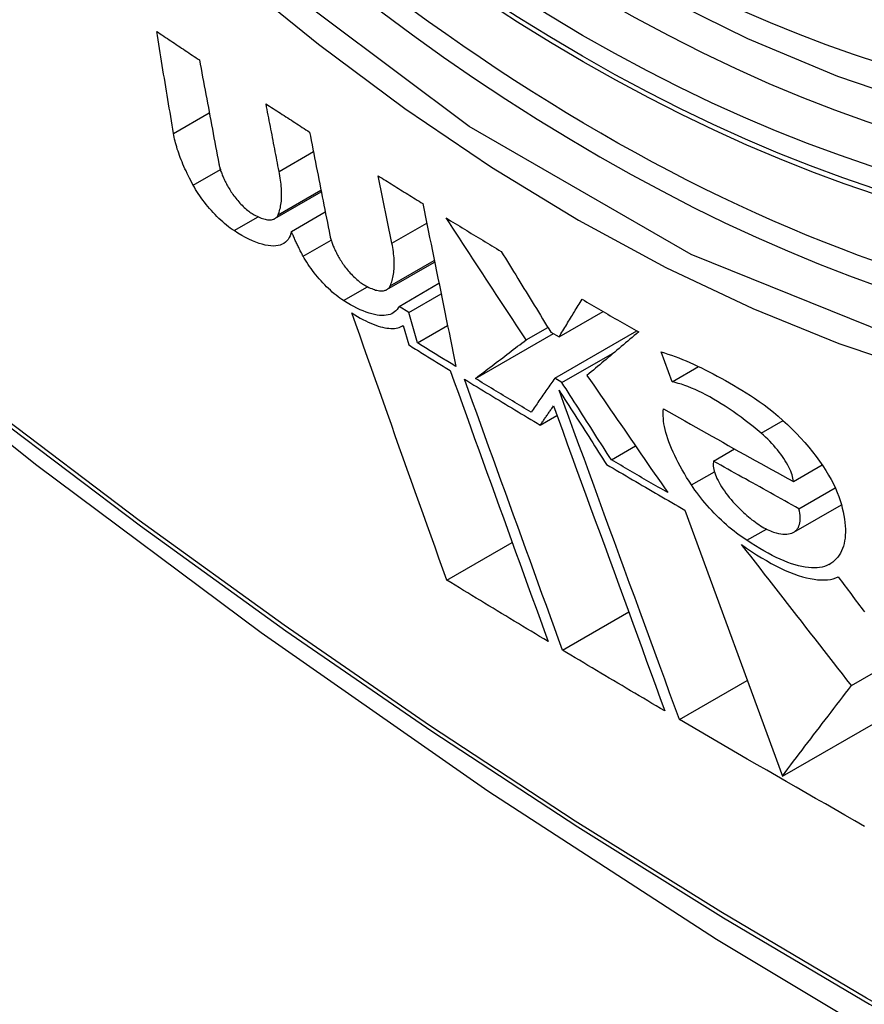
# Model space of a CAD drawing. Header units: inches. Extents: x 532.5 to 626.4, y 205.4 to 289.5.
# Tile 13 of 92: x 533.203 to 533.345, y 273.027 to 273.193. Entities that reach past the tile are written whole.
import ezdxf

# ---------------------------------------------------------------- set-up
doc = ezdxf.new("R2010")
doc.units = ezdxf.units.IN
doc.header["$MEASUREMENT"] = 0
doc.layers.add('Visible Edges(ANSI)', color=7, linetype='Continuous', lineweight=25)
doc.layers.add('Visible Tangent Edges(ANSI)', color=7, linetype='Continuous', lineweight=25)

msp = doc.modelspace()

# ---------------------------------------------------------------- linework, layer by layer
at = {"layer": 'Visible Edges(ANSI)'}
for p, q in [((533.24649, 273.16728), (533.25226, 273.1706)), ((533.26548, 273.15521), (533.26319, 273.16653)), ((533.24577, 273.15932), (533.25359, 273.16383)), ((533.24632, 273.15994), (533.25354, 273.16409)), ((533.24857, 273.15718), (533.25426, 273.16045)), ((533.26462, 273.14737), (533.27267, 273.15201)), ((533.26667, 273.14456), (533.2734, 273.14844)), ((533.26831, 273.14354), (533.27376, 273.14667)), ((533.26831, 273.14354), (533.26667, 273.14456)), ((533.26977, 273.13841), (533.26831, 273.14354)), ((533.29361, 273.1394), (533.30104, 273.14368)), ((533.26719, 273.14124), (533.26737, 273.14134)), ((533.26737, 273.14135), (533.2683, 273.13807)), ((533.26977, 273.13841), (533.27484, 273.14133)), ((533.28807, 273.13892), (533.29173, 273.14102)), ((533.27952, 273.13242), (533.29265, 273.13998)), ((533.29222, 273.14023), (533.29361, 273.1394)), ((533.29287, 273.13247), (533.30669, 273.14043)), ((533.29409, 273.13175), (533.30299, 273.13687)), ((533.31262, 273.13185), (533.31077, 273.13691)), ((533.31262, 273.13185), (533.3171, 273.13442)), ((533.29409, 273.13175), (533.29287, 273.13247)), ((533.29044, 273.12457), (533.29326, 273.12619)), ((533.30241, 273.11873), (533.30647, 273.12106)), ((533.31962, 273.11852), (533.32316, 273.12055)), ((533.33305, 273.11507), (533.33788, 273.11786)), ((533.33399, 273.1105), (533.34009, 273.11402)), ((533.33311, 273.10655), (533.34113, 273.11117)), ((533.31478, 273.11027), (533.3312, 273.06549)), ((533.32521, 273.10518), (533.32851, 273.10708)), ((533.27471, 273.09848), (533.28572, 273.10482)), ((533.34282, 273.08073), (533.37463, 273.09904)), ((533.29418, 273.08669), (533.30533, 273.09311)), ((533.31386, 273.07502), (533.32529, 273.0816)), ((533.3312, 273.06549), (533.35306, 273.07808))]:
    msp.add_line(p, q, dxfattribs=at)
at = {"layer": 'Visible Edges(ANSI)', "flags": 128}
for points in [[(533.46499, 273.18642), (533.45311, 273.18049), (533.44055, 273.17596), (533.42738, 273.17283), (533.41371, 273.17112), (533.39962, 273.17082), (533.38519, 273.17192), (533.37049, 273.17437), (533.35557, 273.17815), (533.34052, 273.18323), (533.32537, 273.18957), (533.31021, 273.19713), (533.29507, 273.20587), (533.28003, 273.21573), (533.26514, 273.22669), (533.25047, 273.23869), (533.23607, 273.25166), (533.22201, 273.26556), (533.20834, 273.28031)], [(533.05927, 273.24577), (533.09508, 273.21164), (533.13146, 273.17891), (533.16835, 273.14763), (533.2057, 273.11785), (533.24347, 273.08963), (533.28162, 273.06301), (533.32008, 273.03805), (533.35883, 273.0148), (533.39782, 272.9933), (533.43699, 272.9736), (533.47632, 272.95575), (533.51575, 272.9398), (533.55524, 272.9258), (533.59475, 272.9138), (533.63422, 272.90386), (533.67362, 272.89603)], [(533.22872, 273.17365), (533.2286, 273.17436), (533.22848, 273.17508), (533.22836, 273.17579), (533.22825, 273.17651), (533.22813, 273.17722), (533.22801, 273.17794), (533.22789, 273.17865), (533.22777, 273.17937), (533.22765, 273.18009), (533.22754, 273.1808), (533.22742, 273.18152), (533.2273, 273.18224), (533.22718, 273.18296), (533.22706, 273.18367), (533.22694, 273.18439), (533.22683, 273.18511), (533.22671, 273.18583), (533.22659, 273.18654), (533.22647, 273.18726), (533.22636, 273.18798), (533.22624, 273.1887), (533.22612, 273.18941), (533.226, 273.19013), (533.22589, 273.19085)], [(533.22589, 273.19085), (533.22619, 273.19065), (533.22649, 273.19045), (533.22678, 273.19025), (533.22708, 273.19004), (533.22738, 273.18984), (533.22768, 273.18964), (533.22798, 273.18944), (533.22828, 273.18924), (533.22858, 273.18904), (533.22888, 273.18884), (533.22918, 273.18864), (533.22948, 273.18844), (533.22978, 273.18824), (533.23008, 273.18804), (533.23038, 273.18784), (533.23068, 273.18764), (533.23098, 273.18744), (533.23128, 273.18724), (533.23158, 273.18703), (533.23188, 273.18683), (533.23218, 273.18663), (533.23248, 273.18643), (533.23278, 273.18623), (533.23308, 273.18603)], [(533.23308, 273.18603), (533.23322, 273.1853), (533.23335, 273.18458), (533.23349, 273.18385), (533.23362, 273.18312), (533.23376, 273.18239), (533.2339, 273.18166), (533.23403, 273.18093), (533.23417, 273.1802), (533.2343, 273.17947), (533.23444, 273.17874), (533.23458, 273.17801), (533.23471, 273.17728), (533.23485, 273.17655), (533.23499, 273.17582), (533.23512, 273.17509), (533.23526, 273.17436), (533.2354, 273.17363), (533.23553, 273.1729), (533.23567, 273.17218), (533.23581, 273.17145), (533.23594, 273.17072), (533.23608, 273.16999), (533.23622, 273.16927), (533.23635, 273.16854)], [(533.24649, 273.16728), (533.24639, 273.16775), (533.2463, 273.16822), (533.24621, 273.1687), (533.24612, 273.16917), (533.24603, 273.16964), (533.24594, 273.17012), (533.24584, 273.17059), (533.24575, 273.17106), (533.24566, 273.17154), (533.24557, 273.17201), (533.24548, 273.17249), (533.24539, 273.17296), (533.2453, 273.17343), (533.2452, 273.17391), (533.24511, 273.17438), (533.24502, 273.17486), (533.24493, 273.17533), (533.24484, 273.1758), (533.24475, 273.17628), (533.24465, 273.17675), (533.24456, 273.17723), (533.24447, 273.1777), (533.24438, 273.17817), (533.24429, 273.17865)], [(533.24429, 273.17865), (533.24459, 273.17845), (533.2449, 273.17825), (533.2452, 273.17805), (533.24551, 273.17785), (533.24581, 273.17766), (533.24611, 273.17746), (533.24642, 273.17726), (533.24672, 273.17706), (533.24703, 273.17687), (533.24733, 273.17667), (533.24764, 273.17647), (533.24794, 273.17627), (533.24825, 273.17607), (533.24855, 273.17588), (533.24886, 273.17568), (533.24916, 273.17548), (533.24947, 273.17528), (533.24977, 273.17509), (533.25008, 273.17489), (533.25038, 273.17469), (533.25069, 273.17449), (533.251, 273.1743), (533.2513, 273.1741), (533.25161, 273.1739)], [(533.23204, 273.16495), (533.23182, 273.16536), (533.23161, 273.16576), (533.2314, 273.16616), (533.2312, 273.16656), (533.23101, 273.16695), (533.23083, 273.16735), (533.23065, 273.16773), (533.23048, 273.16812), (533.23031, 273.1685), (533.23016, 273.16887), (533.23001, 273.16925), (533.22986, 273.16962), (533.22973, 273.16998), (533.2296, 273.17034), (533.22948, 273.17069), (533.22936, 273.17104), (533.22926, 273.17139), (533.22916, 273.17173), (533.22907, 273.17206), (533.22898, 273.17239), (533.22891, 273.17271), (533.22884, 273.17303), (533.22878, 273.17334), (533.22872, 273.17365)], [(533.25161, 273.1739), (533.25175, 273.17318), (533.25189, 273.17245), (533.25204, 273.17173), (533.25218, 273.171), (533.25232, 273.17028), (533.25246, 273.16955), (533.25261, 273.16883), (533.25275, 273.1681), (533.25289, 273.16738), (533.25304, 273.16665), (533.25318, 273.16592), (533.25332, 273.1652), (533.25346, 273.16447), (533.25361, 273.16375), (533.25375, 273.16302), (533.25389, 273.1623), (533.25404, 273.16157), (533.25418, 273.16085), (533.25432, 273.16012), (533.25447, 273.1594), (533.25461, 273.15867), (533.25475, 273.15795), (533.25489, 273.15722), (533.25504, 273.1565)], [(533.23635, 273.16854), (533.23638, 273.16839), (533.23642, 273.16824), (533.23646, 273.16808), (533.2365, 273.16792), (533.23654, 273.16776), (533.2366, 273.16759), (533.23665, 273.16742), (533.23671, 273.16725), (533.23677, 273.16708), (533.23684, 273.1669), (533.23691, 273.16672), (533.23699, 273.16654), (533.23706, 273.16636), (533.23715, 273.16617), (533.23723, 273.16598), (533.23732, 273.16579), (533.23742, 273.1656), (533.23752, 273.16541), (533.23762, 273.16521), (533.23772, 273.16502), (533.23783, 273.16482), (533.23794, 273.16462), (533.23806, 273.16442), (533.23818, 273.16422)], [(533.24632, 273.15994), (533.24641, 273.16016), (533.24649, 273.1604), (533.24657, 273.16065), (533.24663, 273.1609), (533.2467, 273.16115), (533.24675, 273.16142), (533.2468, 273.16169), (533.24683, 273.16197), (533.24687, 273.16225), (533.24689, 273.16254), (533.24691, 273.16284), (533.24692, 273.16315), (533.24692, 273.16346), (533.24692, 273.16377), (533.24691, 273.1641), (533.24689, 273.16443), (533.24686, 273.16476), (533.24683, 273.1651), (533.24679, 273.16545), (533.24674, 273.1658), (533.24669, 273.16616), (533.24663, 273.16653), (533.24656, 273.1669), (533.24649, 273.16728)], [(533.26319, 273.16653), (533.2635, 273.16633), (533.26381, 273.16614), (533.26412, 273.16594), (533.26444, 273.16575), (533.26475, 273.16555), (533.26506, 273.16536), (533.26537, 273.16516), (533.26568, 273.16497), (533.26599, 273.16478), (533.2663, 273.16458), (533.26661, 273.16439), (533.26692, 273.16419), (533.26723, 273.164), (533.26754, 273.1638), (533.26785, 273.16361), (533.26817, 273.16342), (533.26848, 273.16322), (533.26879, 273.16303), (533.2691, 273.16284), (533.26941, 273.16264), (533.26972, 273.16245), (533.27004, 273.16226), (533.27035, 273.16206), (533.27066, 273.16187)], [(533.23891, 273.1573), (533.2386, 273.15751), (533.23828, 273.15773), (533.23796, 273.15797), (533.23764, 273.15822), (533.23732, 273.15849), (533.237, 273.15877), (533.23667, 273.15906), (533.23635, 273.15937), (533.23603, 273.15968), (533.23571, 273.16001), (533.2354, 273.16034), (533.23509, 273.16068), (533.23479, 273.16102), (533.23449, 273.16137), (533.23421, 273.16173), (533.23393, 273.16208), (533.23365, 273.16244), (533.23339, 273.16281), (533.23314, 273.16317), (533.23289, 273.16353), (533.23266, 273.16389), (533.23244, 273.16425), (533.23224, 273.1646), (533.23204, 273.16495)], [(533.23818, 273.16422), (533.2383, 273.16401), (533.23844, 273.1638), (533.23858, 273.16359), (533.23872, 273.16338), (533.23888, 273.16317), (533.23903, 273.16297), (533.2392, 273.16276), (533.23936, 273.16255), (533.23954, 273.16235), (533.23971, 273.16215), (533.23989, 273.16195), (533.24007, 273.16176), (533.24026, 273.16157), (533.24044, 273.16139), (533.24063, 273.16121), (533.24082, 273.16104), (533.24101, 273.16088), (533.2412, 273.16072), (533.24138, 273.16058), (533.24157, 273.16044), (533.24175, 273.16031), (533.24193, 273.16019), (533.2421, 273.16008), (533.24228, 273.15998)], [(533.27066, 273.16187), (533.27089, 273.16073), (533.27112, 273.15959), (533.27136, 273.15844), (533.27159, 273.1573), (533.27182, 273.15616), (533.27206, 273.15501), (533.27229, 273.15387), (533.27252, 273.15272), (533.27276, 273.15158), (533.27299, 273.15043), (533.27322, 273.14928), (533.27346, 273.14814), (533.27369, 273.14699), (533.27392, 273.14585), (533.27416, 273.1447), (533.27439, 273.14356), (533.27462, 273.14241), (533.27486, 273.14127), (533.27509, 273.14013), (533.27532, 273.13898), (533.27555, 273.13784), (533.27579, 273.1367), (533.27602, 273.13556), (533.27625, 273.13442)], [(533.24228, 273.15998), (533.24253, 273.15984), (533.24278, 273.15972), (533.24302, 273.15961), (533.24326, 273.1595), (533.24349, 273.15941), (533.24371, 273.15933), (533.24392, 273.15927), (533.24413, 273.15921), (533.24434, 273.15917), (533.24453, 273.15914), (533.24472, 273.15912), (533.24489, 273.15912), (533.24506, 273.15912), (533.24522, 273.15914), (533.24538, 273.15917), (533.24552, 273.15921), (533.24565, 273.15926), (533.24578, 273.15932), (533.24589, 273.1594), (533.24599, 273.15949), (533.24609, 273.15958), (533.24618, 273.15969), (533.24625, 273.15981), (533.24632, 273.15994)], [(533.28807, 273.13892), (533.28751, 273.13977), (533.28695, 273.14062), (533.28639, 273.14147), (533.28583, 273.14232), (533.28527, 273.14317), (533.2847, 273.14402), (533.28414, 273.14488), (533.28358, 273.14573), (533.28302, 273.14658), (533.28245, 273.14744), (533.28189, 273.1483), (533.28133, 273.14915), (533.28076, 273.15001), (533.2802, 273.15087), (533.27964, 273.15172), (533.27908, 273.15258), (533.27851, 273.15344), (533.27795, 273.1543), (533.27739, 273.15516), (533.27683, 273.15601), (533.27627, 273.15687), (533.27571, 273.15773), (533.27515, 273.15859), (533.27459, 273.15945)], [(533.27459, 273.15945), (533.27497, 273.15921), (533.27536, 273.15897), (533.27574, 273.15874), (533.27613, 273.1585), (533.27651, 273.15827), (533.2769, 273.15803), (533.27729, 273.15779), (533.27767, 273.15756), (533.27806, 273.15732), (533.27845, 273.15709), (533.27883, 273.15685), (533.27922, 273.15662), (533.27961, 273.15638), (533.27999, 273.15615), (533.28038, 273.15591), (533.28077, 273.15568), (533.28116, 273.15544), (533.28154, 273.15521), (533.28193, 273.15497), (533.28232, 273.15474), (533.28271, 273.1545), (533.2831, 273.15427), (533.28349, 273.15404), (533.28388, 273.1538)], [(533.24857, 273.15718), (533.24848, 273.1568), (533.24836, 273.15645), (533.24821, 273.15613), (533.24802, 273.15583), (533.24781, 273.15558), (533.24757, 273.15535), (533.2473, 273.15516), (533.247, 273.155), (533.24668, 273.15487), (533.24632, 273.15478), (533.24594, 273.15473), (533.24553, 273.15471), (533.24509, 273.15473), (533.24464, 273.15478), (533.24415, 273.15487), (533.24365, 273.155), (533.24312, 273.15516), (533.24257, 273.15536), (533.242, 273.1556), (533.24141, 273.15587), (533.24081, 273.15617), (533.24019, 273.15651), (533.23955, 273.15689), (533.23891, 273.1573)], [(533.25054, 273.15301), (533.25044, 273.15319), (533.25035, 273.15337), (533.25025, 273.15355), (533.25016, 273.15373), (533.25006, 273.15391), (533.24997, 273.15409), (533.24988, 273.15427), (533.24979, 273.15444), (533.24971, 273.15462), (533.24962, 273.1548), (533.24954, 273.15497), (533.24945, 273.15515), (533.24937, 273.15532), (533.24929, 273.15549), (533.24921, 273.15566), (533.24914, 273.15584), (533.24906, 273.15601), (533.24899, 273.15618), (533.24891, 273.15635), (533.24884, 273.15652), (533.24877, 273.15668), (533.2487, 273.15685), (533.24864, 273.15702), (533.24857, 273.15718)], [(533.25504, 273.1565), (533.25507, 273.15635), (533.2551, 273.1562), (533.25514, 273.15604), (533.25519, 273.15588), (533.25524, 273.15572), (533.25529, 273.15556), (533.25535, 273.15539), (533.25541, 273.15522), (533.25547, 273.15505), (533.25554, 273.15487), (533.25561, 273.15469), (533.25569, 273.15451), (533.25577, 273.15433), (533.25585, 273.15414), (533.25594, 273.15396), (533.25604, 273.15377), (533.25613, 273.15358), (533.25623, 273.15339), (533.25634, 273.15319), (533.25644, 273.153), (533.25655, 273.1528), (533.25667, 273.15261), (533.25679, 273.15241), (533.25691, 273.15221)], [(533.26517, 273.14799), (533.26527, 273.14821), (533.26536, 273.14844), (533.26544, 273.14868), (533.26552, 273.14893), (533.26559, 273.14918), (533.26565, 273.14944), (533.2657, 273.1497), (533.26575, 273.14998), (533.26578, 273.15026), (533.26582, 273.15054), (533.26584, 273.15083), (533.26586, 273.15113), (533.26587, 273.15144), (533.26587, 273.15175), (533.26586, 273.15207), (533.26585, 273.15239), (533.26583, 273.15272), (533.2658, 273.15306), (533.26576, 273.1534), (533.26572, 273.15375), (533.26567, 273.15411), (533.26561, 273.15447), (533.26555, 273.15483), (533.26548, 273.15521)], [(533.25735, 273.14552), (533.25704, 273.14573), (533.25673, 273.14595), (533.25641, 273.14618), (533.25609, 273.14643), (533.25576, 273.14669), (533.25544, 273.14697), (533.25512, 273.14726), (533.2548, 273.14756), (533.25448, 273.14786), (533.25416, 273.14818), (533.25385, 273.14851), (533.25355, 273.14884), (533.25325, 273.14918), (533.25295, 273.14952), (533.25267, 273.14987), (533.25239, 273.15022), (533.25212, 273.15057), (533.25186, 273.15092), (533.25161, 273.15128), (533.25137, 273.15163), (533.25115, 273.15198), (533.25093, 273.15232), (533.25073, 273.15267), (533.25054, 273.15301)], [(533.28388, 273.1538), (533.28422, 273.15324), (533.28457, 273.15267), (533.28492, 273.1521), (533.28526, 273.15154), (533.28561, 273.15097), (533.28596, 273.1504), (533.28631, 273.14984), (533.28666, 273.14927), (533.287, 273.1487), (533.28735, 273.14814), (533.2877, 273.14757), (533.28805, 273.147), (533.2884, 273.14644), (533.28874, 273.14587), (533.28909, 273.14531), (533.28944, 273.14474), (533.28979, 273.14418), (533.29013, 273.14361), (533.29048, 273.14305), (533.29083, 273.14248), (533.29118, 273.14192), (533.29152, 273.14136), (533.29187, 273.14079), (533.29222, 273.14023)], [(533.25691, 273.15221), (533.25704, 273.152), (533.25717, 273.1518), (533.25732, 273.15159), (533.25746, 273.15138), (533.25762, 273.15117), (533.25778, 273.15097), (533.25794, 273.15076), (533.25811, 273.15056), (533.25829, 273.15036), (533.25847, 273.15016), (533.25865, 273.14996), (533.25883, 273.14977), (533.25902, 273.14959), (533.25921, 273.14941), (533.2594, 273.14923), (533.25959, 273.14906), (533.25978, 273.1489), (533.25997, 273.14875), (533.26016, 273.1486), (533.26035, 273.14846), (533.26053, 273.14834), (533.26072, 273.14822), (533.2609, 273.14811), (533.26107, 273.14801)], [(533.26107, 273.14801), (533.26133, 273.14788), (533.26158, 273.14775), (533.26183, 273.14764), (533.26207, 273.14754), (533.2623, 273.14745), (533.26252, 273.14737), (533.26274, 273.14731), (533.26296, 273.14726), (533.26316, 273.14721), (533.26336, 273.14718), (533.26355, 273.14717), (533.26373, 273.14716), (533.2639, 273.14717), (533.26406, 273.14719), (533.26422, 273.14722), (533.26436, 273.14726), (533.2645, 273.14731), (533.26462, 273.14738), (533.26474, 273.14745), (533.26484, 273.14754), (533.26494, 273.14763), (533.26503, 273.14774), (533.2651, 273.14786), (533.26517, 273.14799)], [(533.26667, 273.14456), (533.26652, 273.14429), (533.26635, 273.14404), (533.26616, 273.14382), (533.26594, 273.14363), (533.2657, 273.14346), (533.26544, 273.14332), (533.26516, 273.1432), (533.26485, 273.14311), (533.26452, 273.14305), (533.26416, 273.14302), (533.26379, 273.14301), (533.2634, 273.14303), (533.26298, 273.14309), (533.26255, 273.14317), (533.2621, 273.14328), (533.26163, 273.14341), (533.26114, 273.14358), (533.26064, 273.14378), (533.26012, 273.144), (533.25959, 273.14425), (533.25905, 273.14453), (533.25849, 273.14483), (533.25793, 273.14516), (533.25735, 273.14552)], [(533.29361, 273.1394), (533.29377, 273.13967), (533.29393, 273.13993), (533.29409, 273.14019), (533.29425, 273.14045), (533.29441, 273.14072), (533.29457, 273.14098), (533.29473, 273.14124), (533.29489, 273.14151), (533.29505, 273.14177), (533.29521, 273.14204), (533.29537, 273.1423), (533.29553, 273.14257), (533.29569, 273.14283), (533.29585, 273.1431), (533.29601, 273.14336), (533.29618, 273.14363), (533.29634, 273.14389), (533.2965, 273.14416), (533.29666, 273.14442), (533.29682, 273.14469), (533.29699, 273.14495), (533.29715, 273.14522), (533.29731, 273.14548), (533.29747, 273.14575)], [(533.29747, 273.14575), (533.29787, 273.14552), (533.29826, 273.14529), (533.29866, 273.14506), (533.29905, 273.14483), (533.29945, 273.1446), (533.29985, 273.14437), (533.30024, 273.14414), (533.30064, 273.14391), (533.30104, 273.14368), (533.30143, 273.14345), (533.30183, 273.14322), (533.30223, 273.14299), (533.30263, 273.14276), (533.30302, 273.14253), (533.30342, 273.1423), (533.30382, 273.14208), (533.30422, 273.14185), (533.30462, 273.14162), (533.30501, 273.14139), (533.30541, 273.14116), (533.30581, 273.14093), (533.30621, 273.14071), (533.30661, 273.14048), (533.30701, 273.14025)], [(533.27471, 273.09848), (533.27405, 273.10032), (533.27339, 273.10217), (533.27273, 273.10402), (533.27206, 273.10588), (533.2714, 273.10774), (533.27073, 273.10961), (533.27007, 273.11148), (533.2694, 273.11336), (533.26873, 273.11523), (533.26806, 273.11711), (533.26739, 273.119), (533.26672, 273.12088), (533.26605, 273.12277), (533.26538, 273.12465), (533.26471, 273.12654), (533.26404, 273.12842), (533.26338, 273.13031), (533.26271, 273.13219), (533.26204, 273.13408), (533.26138, 273.13596), (533.26072, 273.13783), (533.26005, 273.13971), (533.25939, 273.14158), (533.25874, 273.14345)], [(533.25874, 273.14345), (533.25922, 273.14314), (533.25969, 273.14286), (533.26015, 273.14259), (533.26061, 273.14234), (533.26106, 273.14211), (533.2615, 273.1419), (533.26193, 273.14171), (533.26235, 273.14154), (533.26276, 273.14138), (533.26315, 273.14125), (533.26354, 273.14113), (533.26392, 273.14103), (533.26428, 273.14096), (533.26463, 273.1409), (533.26497, 273.14086), (533.26529, 273.14084), (533.2656, 273.14084), (533.2659, 273.14085), (533.26618, 273.14089), (533.26645, 273.14095), (533.2667, 273.14102), (533.26694, 273.14111), (533.26716, 273.14122), (533.26737, 273.14135)], [(533.30701, 273.14025), (533.30664, 273.13994), (533.30627, 273.13963), (533.30591, 273.13932), (533.30554, 273.13902), (533.30517, 273.13871), (533.30481, 273.1384), (533.30444, 273.13809), (533.30408, 273.13779), (533.30371, 273.13748), (533.30335, 273.13717), (533.30298, 273.13687), (533.30262, 273.13656), (533.30226, 273.13625), (533.30189, 273.13595), (533.30153, 273.13564), (533.30117, 273.13534), (533.30081, 273.13504), (533.30045, 273.13473), (533.30009, 273.13443), (533.29973, 273.13413), (533.29938, 273.13383), (533.29902, 273.13353), (533.29867, 273.13323), (533.29831, 273.13293)], [(533.2683, 273.13807), (533.26859, 273.13789), (533.26889, 273.13771), (533.26918, 273.13753), (533.26947, 273.13735), (533.26976, 273.13717), (533.27005, 273.13699), (533.27034, 273.1368), (533.27063, 273.13662), (533.27092, 273.13644), (533.27121, 273.13626), (533.27151, 273.13608), (533.2718, 273.13591), (533.27209, 273.13573), (533.27238, 273.13555), (533.27267, 273.13537), (533.27296, 273.13519), (533.27326, 273.13501), (533.27355, 273.13483), (533.27384, 273.13465), (533.27413, 273.13447), (533.27442, 273.13429), (533.27472, 273.13411), (533.27501, 273.13393), (533.2753, 273.13375)], [(533.27625, 273.13442), (533.27598, 273.13459), (533.27571, 273.13475), (533.27544, 273.13492), (533.27517, 273.13509), (533.2749, 273.13525), (533.27463, 273.13542), (533.27436, 273.13558), (533.27409, 273.13575), (533.27382, 273.13592), (533.27355, 273.13608), (533.27328, 273.13625), (533.27301, 273.13641), (533.27274, 273.13658), (533.27247, 273.13675), (533.2722, 273.13691), (533.27193, 273.13708), (533.27166, 273.13725), (533.27139, 273.13741), (533.27112, 273.13758), (533.27085, 273.13775), (533.27058, 273.13791), (533.27031, 273.13808), (533.27004, 273.13824), (533.26977, 273.13841)], [(533.27952, 273.13242), (533.27987, 273.13268), (533.28022, 273.13295), (533.28057, 273.13321), (533.28092, 273.13348), (533.28127, 273.13375), (533.28162, 273.13402), (533.28198, 273.13429), (533.28233, 273.13456), (533.28269, 273.13483), (533.28304, 273.1351), (533.2834, 273.13537), (533.28376, 273.13564), (533.28412, 273.13591), (533.28447, 273.13619), (533.28483, 273.13646), (533.28519, 273.13673), (533.28555, 273.13701), (533.28591, 273.13728), (533.28627, 273.13755), (533.28663, 273.13783), (533.28699, 273.1381), (533.28735, 273.13837), (533.28771, 273.13865), (533.28807, 273.13892)], [(533.31077, 273.13691), (533.31135, 273.13673), (533.31193, 273.13653), (533.31253, 273.13633), (533.31313, 273.13611), (533.31374, 273.13587), (533.31436, 273.13563), (533.31499, 273.13537), (533.31562, 273.13509), (533.31626, 273.13481), (533.31691, 273.13451), (533.31756, 273.1342), (533.31822, 273.13388), (533.31889, 273.13354), (533.31956, 273.13319), (533.32023, 273.13283), (533.32092, 273.13246), (533.3216, 273.13208), (533.32229, 273.13169), (533.32299, 273.13128), (533.32369, 273.13086), (533.32439, 273.13043), (533.3251, 273.13), (533.32581, 273.12955), (533.32652, 273.12909)], [(533.2753, 273.13375), (533.27598, 273.13186), (533.27666, 273.12996), (533.27735, 273.12806), (533.27803, 273.12616), (533.27872, 273.12425), (533.2794, 273.12234), (533.28009, 273.12043), (533.28078, 273.11852), (533.28147, 273.11661), (533.28216, 273.11469), (533.28285, 273.11278), (533.28354, 273.11087), (533.28423, 273.10895), (533.28492, 273.10704), (533.28561, 273.10513), (533.2863, 273.10323), (533.28699, 273.10133), (533.28768, 273.09943), (533.28836, 273.09753), (533.28904, 273.09564), (533.28973, 273.09376), (533.29041, 273.09188), (533.29108, 273.09001), (533.29176, 273.08814)], [(533.29831, 273.13293), (533.29888, 273.1321), (533.29944, 273.13128), (533.30001, 273.13045), (533.30057, 273.12963), (533.30114, 273.1288), (533.30171, 273.12798), (533.30228, 273.12716), (533.30284, 273.12633), (533.30341, 273.12551), (533.30398, 273.12468), (533.30454, 273.12386), (533.30511, 273.12303), (533.30568, 273.12221), (533.30625, 273.12139), (533.30681, 273.12056), (533.30738, 273.11974), (533.30795, 273.11892), (533.30851, 273.1181), (533.30908, 273.11728), (533.30964, 273.11646), (533.31021, 273.11564), (533.31077, 273.11483), (533.31134, 273.11401), (533.3119, 273.1132)], [(533.29418, 273.08669), (533.29351, 273.08855), (533.29283, 273.09042), (533.29215, 273.0923), (533.29147, 273.09419), (533.29078, 273.09608), (533.29009, 273.09797), (533.28941, 273.09987), (533.28872, 273.10177), (533.28803, 273.10367), (533.28734, 273.10558), (533.28665, 273.10749), (533.28596, 273.1094), (533.28526, 273.11132), (533.28457, 273.11323), (533.28388, 273.11514), (533.28319, 273.11706), (533.2825, 273.11897), (533.28181, 273.12088), (533.28112, 273.12279), (533.28043, 273.12469), (533.27975, 273.1266), (533.27906, 273.1285), (533.27838, 273.13039), (533.2777, 273.13228)], [(533.2777, 273.13228), (533.27823, 273.13196), (533.27876, 273.13163), (533.27929, 273.13131), (533.27981, 273.13099), (533.28034, 273.13067), (533.28087, 273.13035), (533.2814, 273.13002), (533.28193, 273.1297), (533.28246, 273.12938), (533.28299, 273.12906), (533.28352, 273.12874), (533.28405, 273.12842), (533.28458, 273.12809), (533.28512, 273.12777), (533.28565, 273.12745), (533.28618, 273.12713), (533.28671, 273.12681), (533.28724, 273.12649), (533.28778, 273.12617), (533.28831, 273.12585), (533.28884, 273.12553), (533.28938, 273.12521), (533.28991, 273.12489), (533.29044, 273.12457)], [(533.28892, 273.12674), (533.28853, 273.12697), (533.28813, 273.12721), (533.28774, 273.12744), (533.28735, 273.12768), (533.28695, 273.12792), (533.28656, 273.12815), (533.28617, 273.12839), (533.28578, 273.12863), (533.28539, 273.12886), (533.28499, 273.1291), (533.2846, 273.12934), (533.28421, 273.12957), (533.28382, 273.12981), (533.28343, 273.13005), (533.28304, 273.13029), (533.28265, 273.13052), (533.28225, 273.13076), (533.28186, 273.131), (533.28147, 273.13123), (533.28108, 273.13147), (533.28069, 273.13171), (533.2803, 273.13195), (533.27991, 273.13218), (533.27952, 273.13242)], [(533.29287, 273.13247), (533.29271, 273.13223), (533.29254, 273.13199), (533.29237, 273.13175), (533.29221, 273.13151), (533.29204, 273.13127), (533.29188, 273.13103), (533.29171, 273.13079), (533.29155, 273.13055), (533.29138, 273.13031), (533.29122, 273.13007), (533.29105, 273.12983), (533.29089, 273.12959), (533.29072, 273.12935), (533.29056, 273.12911), (533.29039, 273.12887), (533.29023, 273.12864), (533.29006, 273.1284), (533.2899, 273.12816), (533.28973, 273.12792), (533.28957, 273.12768), (533.28941, 273.12745), (533.28924, 273.12721), (533.28908, 273.12697), (533.28892, 273.12674)], [(533.30241, 273.11873), (533.30206, 273.11927), (533.30172, 273.11981), (533.30137, 273.12035), (533.30102, 273.12089), (533.30068, 273.12143), (533.30033, 273.12197), (533.29998, 273.12251), (533.29964, 273.12306), (533.29929, 273.1236), (533.29894, 273.12414), (533.2986, 273.12468), (533.29825, 273.12523), (533.2979, 273.12577), (533.29756, 273.12631), (533.29721, 273.12686), (533.29686, 273.1274), (533.29652, 273.12794), (533.29617, 273.12849), (533.29582, 273.12903), (533.29547, 273.12957), (533.29513, 273.13012), (533.29478, 273.13066), (533.29444, 273.1312), (533.29409, 273.13175)], [(533.32764, 273.12319), (533.32697, 273.12375), (533.3263, 273.12431), (533.32562, 273.12485), (533.32495, 273.12537), (533.32427, 273.12588), (533.3236, 273.12637), (533.32292, 273.12685), (533.32225, 273.12731), (533.32159, 273.12775), (533.32092, 273.12817), (533.32027, 273.12857), (533.31961, 273.12896), (533.31897, 273.12932), (533.31833, 273.12966), (533.31771, 273.12998), (533.31709, 273.13028), (533.31649, 273.13056), (533.31589, 273.13081), (533.31531, 273.13104), (533.31475, 273.13125), (533.31419, 273.13144), (533.31365, 273.1316), (533.31313, 273.13173), (533.31262, 273.13185)], [(533.31386, 273.07502), (533.31305, 273.07726), (533.31222, 273.07951), (533.31139, 273.08178), (533.31056, 273.08405), (533.30972, 273.08634), (533.30888, 273.08864), (533.30804, 273.09095), (533.30719, 273.09327), (533.30634, 273.09559), (533.30549, 273.09792), (533.30464, 273.10025), (533.30378, 273.10259), (533.30293, 273.10493), (533.30207, 273.10726), (533.30122, 273.1096), (533.30037, 273.11194), (533.29951, 273.11428), (533.29866, 273.11661), (533.29781, 273.11894), (533.29696, 273.12126), (533.29612, 273.12357), (533.29528, 273.12588), (533.29444, 273.12818), (533.2936, 273.13047)], [(533.2936, 273.13047), (533.29393, 273.12995), (533.29427, 273.12942), (533.2946, 273.1289), (533.29493, 273.12838), (533.29527, 273.12786), (533.2956, 273.12733), (533.29593, 273.12681), (533.29627, 273.12629), (533.2966, 273.12576), (533.29693, 273.12524), (533.29727, 273.12472), (533.2976, 273.1242), (533.29793, 273.12368), (533.29827, 273.12315), (533.2986, 273.12263), (533.29893, 273.12211), (533.29927, 273.12159), (533.2996, 273.12107), (533.29993, 273.12055), (533.30027, 273.12003), (533.3006, 273.1195), (533.30093, 273.11898), (533.30126, 273.11846), (533.3016, 273.11794)], [(533.29044, 273.12457), (533.29054, 273.1247), (533.29063, 273.12483), (533.29072, 273.12497), (533.29081, 273.1251), (533.29091, 273.12524), (533.291, 273.12537), (533.29109, 273.12551), (533.29118, 273.12564), (533.29128, 273.12577), (533.29137, 273.12591), (533.29146, 273.12604), (533.29156, 273.12618), (533.29165, 273.12631), (533.29174, 273.12645), (533.29183, 273.12658), (533.29193, 273.12672), (533.29202, 273.12685), (533.29211, 273.12699), (533.29221, 273.12712), (533.2923, 273.12726), (533.29239, 273.12739), (533.29248, 273.12753), (533.29258, 273.12766), (533.29267, 273.1278)], [(533.29267, 273.1278), (533.29344, 273.12567), (533.29422, 273.12354), (533.295, 273.12141), (533.29578, 273.11927), (533.29656, 273.11712), (533.29735, 273.11497), (533.29814, 273.11281), (533.29892, 273.11065), (533.29971, 273.10849), (533.3005, 273.10633), (533.30129, 273.10417), (533.30208, 273.10201), (533.30287, 273.09985), (533.30365, 273.09769), (533.30444, 273.09554), (533.30523, 273.09339), (533.30601, 273.09125), (533.30679, 273.08911), (533.30757, 273.08698), (533.30834, 273.08486), (533.30912, 273.08274), (533.30989, 273.08064), (533.31065, 273.07854), (533.31141, 273.07646)], [(533.32652, 273.12909), (533.32731, 273.12855), (533.32811, 273.12798), (533.32891, 273.12737), (533.32971, 273.12673), (533.3305, 273.12606), (533.33129, 273.12537), (533.33206, 273.12465), (533.33281, 273.12392), (533.33355, 273.12317), (533.33426, 273.1224), (533.33496, 273.12163), (533.33562, 273.12085), (533.33626, 273.12006), (533.33687, 273.11928), (533.33744, 273.11849), (533.33798, 273.11771), (533.33849, 273.11693), (533.33896, 273.11616), (533.33939, 273.1154), (533.33978, 273.11466), (533.34013, 273.11394), (533.34044, 273.11323), (533.3407, 273.11254), (533.34092, 273.11188)], [(533.31589, 273.1145), (533.31548, 273.11514), (533.31508, 273.11577), (533.3147, 273.1164), (533.31434, 273.11702), (533.314, 273.11764), (533.31367, 273.11825), (533.31336, 273.11885), (533.31308, 273.11945), (533.31281, 273.12003), (533.31256, 273.12061), (533.31233, 273.12117), (533.31211, 273.12173), (533.31192, 273.12227), (533.31175, 273.1228), (533.3116, 273.12332), (533.31147, 273.12382), (533.31136, 273.12431), (533.31127, 273.12479), (533.31121, 273.12525), (533.31116, 273.1257), (533.31113, 273.12613), (533.31113, 273.12654), (533.31115, 273.12694), (533.31119, 273.12732)], [(533.31119, 273.12732), (533.31209, 273.12681), (533.31299, 273.12629), (533.3139, 273.12578), (533.3148, 273.12526), (533.31571, 273.12475), (533.31661, 273.12423), (533.31752, 273.12372), (533.31843, 273.12321), (533.31934, 273.1227), (533.32025, 273.12219), (533.32115, 273.12167), (533.32207, 273.12116), (533.32298, 273.12065), (533.32389, 273.12014), (533.3248, 273.11964), (533.32572, 273.11913), (533.32663, 273.11862), (533.32755, 273.11811), (533.32846, 273.1176), (533.32938, 273.1171), (533.3303, 273.11659), (533.33122, 273.11608), (533.33213, 273.11558), (533.33305, 273.11507)], [(533.33305, 273.11507), (533.33303, 273.11533), (533.33298, 273.11561), (533.33292, 273.11589), (533.33283, 273.11619), (533.33272, 273.1165), (533.3326, 273.11683), (533.33245, 273.11716), (533.33229, 273.1175), (533.33211, 273.11784), (533.33191, 273.1182), (533.33169, 273.11856), (533.33146, 273.11892), (533.33121, 273.11929), (533.33094, 273.11966), (533.33066, 273.12003), (533.33037, 273.1204), (533.33006, 273.12076), (533.32974, 273.12113), (533.32941, 273.12149), (533.32908, 273.12185), (533.32873, 273.12219), (533.32837, 273.12253), (533.32801, 273.12287), (533.32764, 273.12319)], [(533.3016, 273.11794), (533.30214, 273.11762), (533.30269, 273.1173), (533.30324, 273.11698), (533.30378, 273.11666), (533.30433, 273.11634), (533.30488, 273.11602), (533.30543, 273.1157), (533.30598, 273.11538), (533.30653, 273.11506), (533.30707, 273.11474), (533.30762, 273.11442), (533.30817, 273.1141), (533.30872, 273.11378), (533.30927, 273.11346), (533.30982, 273.11314), (533.31037, 273.11282), (533.31092, 273.1125), (533.31147, 273.11218), (533.31202, 273.11186), (533.31258, 273.11154), (533.31313, 273.11122), (533.31368, 273.1109), (533.31423, 273.11059), (533.31478, 273.11027)], [(533.3119, 273.1132), (533.3115, 273.11343), (533.31111, 273.11365), (533.31071, 273.11388), (533.31031, 273.11411), (533.30992, 273.11434), (533.30952, 273.11457), (533.30912, 273.1148), (533.30873, 273.11503), (533.30833, 273.11526), (533.30794, 273.11549), (533.30754, 273.11572), (533.30715, 273.11595), (533.30675, 273.11619), (533.30635, 273.11642), (533.30596, 273.11665), (533.30556, 273.11688), (533.30517, 273.11711), (533.30478, 273.11734), (533.30438, 273.11757), (533.30399, 273.1178), (533.30359, 273.11803), (533.3032, 273.11826), (533.3028, 273.11849), (533.30241, 273.11873)], [(533.31962, 273.11852), (533.31958, 273.11832), (533.31955, 273.11811), (533.31954, 273.11788), (533.31956, 273.11764), (533.31959, 273.11738), (533.31964, 273.11711), (533.31972, 273.11683), (533.31981, 273.11653), (533.31992, 273.11622), (533.32005, 273.11591), (533.32019, 273.11558), (533.32036, 273.11524), (533.32054, 273.1149), (533.32074, 273.11455), (533.32096, 273.1142), (533.32119, 273.11384), (533.32143, 273.11348), (533.3217, 273.11312), (533.32197, 273.11275), (533.32226, 273.11239), (533.32256, 273.11202), (533.32287, 273.11166), (533.32319, 273.11131), (533.32352, 273.11096)], [(533.33399, 273.1105), (533.33339, 273.11083), (533.33279, 273.11116), (533.33218, 273.1115), (533.33158, 273.11183), (533.33098, 273.11216), (533.33038, 273.1125), (533.32978, 273.11283), (533.32918, 273.11316), (533.32858, 273.11349), (533.32798, 273.11383), (533.32738, 273.11416), (533.32678, 273.1145), (533.32618, 273.11483), (533.32559, 273.11516), (533.32499, 273.1155), (533.32439, 273.11583), (533.32379, 273.11617), (533.3232, 273.1165), (533.3226, 273.11684), (533.32201, 273.11717), (533.32141, 273.11751), (533.32081, 273.11784), (533.32022, 273.11818), (533.31962, 273.11852)], [(533.32521, 273.10518), (533.32479, 273.10546), (533.32436, 273.10575), (533.32393, 273.10605), (533.3235, 273.10637), (533.32307, 273.1067), (533.32263, 273.10705), (533.32221, 273.10741), (533.32178, 273.10778), (533.32135, 273.10815), (533.32093, 273.10854), (533.32052, 273.10894), (533.32011, 273.10935), (533.3197, 273.10976), (533.31931, 273.11018), (533.31892, 273.1106), (533.31854, 273.11103), (533.31817, 273.11146), (533.31781, 273.11189), (533.31746, 273.11233), (533.31712, 273.11276), (533.31679, 273.1132), (533.31648, 273.11363), (533.31618, 273.11406), (533.31589, 273.1145)], [(533.34092, 273.11188), (533.34112, 273.11122), (533.34128, 273.11058), (533.34143, 273.10996), (533.34155, 273.10935), (533.34165, 273.10876), (533.34172, 273.10818), (533.34177, 273.10762), (533.3418, 273.10707), (533.3418, 273.10655), (533.34178, 273.10604), (533.34174, 273.10555), (533.34167, 273.10508), (533.34158, 273.10462), (533.34146, 273.10419), (533.34132, 273.10378), (533.34116, 273.10339), (533.34097, 273.10302), (533.34076, 273.10267), (533.34052, 273.10235), (533.34026, 273.10205), (533.33998, 273.10177), (533.33968, 273.10152), (533.33935, 273.10129), (533.339, 273.10108)], [(533.32352, 273.11096), (533.3238, 273.11068), (533.32407, 273.11041), (533.32435, 273.11014), (533.32464, 273.10987), (533.32492, 273.10961), (533.32521, 273.10936), (533.3255, 273.10912), (533.32579, 273.10888), (533.32608, 273.10865), (533.32638, 273.10843), (533.32667, 273.10822), (533.32696, 273.10801), (533.32725, 273.10782), (533.32753, 273.10764), (533.32782, 273.10746), (533.3281, 273.1073), (533.32838, 273.10715), (533.32865, 273.10701), (533.32892, 273.10688), (533.32918, 273.10676), (533.32943, 273.10666), (533.32968, 273.10657), (533.32992, 273.10649), (533.33016, 273.10643)], [(533.33016, 273.10643), (533.33055, 273.10634), (533.33092, 273.10627), (533.33127, 273.10623), (533.33161, 273.10621), (533.33193, 273.10622), (533.33223, 273.10625), (533.33251, 273.10631), (533.33277, 273.10639), (533.33301, 273.1065), (533.33323, 273.10662), (533.33342, 273.10677), (533.3336, 273.10694), (533.33375, 273.10714), (533.33388, 273.10735), (533.33399, 273.10759), (533.33408, 273.10784), (533.33415, 273.10811), (533.33419, 273.10841), (533.33421, 273.10871), (533.33421, 273.10904), (533.33419, 273.10938), (533.33414, 273.10974), (533.33408, 273.11011), (533.33399, 273.1105)], [(533.339, 273.10108), (533.33865, 273.10092), (533.33829, 273.10079), (533.33789, 273.10068), (533.33747, 273.1006), (533.33703, 273.10055), (533.33657, 273.10053), (533.33608, 273.10054), (533.33557, 273.10059), (533.33504, 273.10066), (533.33449, 273.10076), (533.33392, 273.10089), (533.33334, 273.10105), (533.33273, 273.10124), (533.33211, 273.10146), (533.33147, 273.10171), (533.33082, 273.10198), (533.33015, 273.10229), (533.32947, 273.10262), (533.32879, 273.10299), (533.32809, 273.10338), (533.32738, 273.10379), (533.32666, 273.10423), (533.32594, 273.10469), (533.32521, 273.10518)], [(533.34282, 273.08073), (533.34206, 273.0817), (533.3413, 273.08268), (533.34054, 273.08365), (533.33978, 273.08463), (533.33901, 273.08561), (533.33824, 273.0866), (533.33748, 273.08758), (533.33671, 273.08857), (533.33594, 273.08956), (533.33516, 273.09055), (533.33439, 273.09154), (533.33362, 273.09254), (533.33285, 273.09353), (533.33207, 273.09452), (533.3313, 273.09552), (533.33052, 273.09651), (533.32975, 273.09751), (533.32898, 273.09851), (533.3282, 273.0995), (533.32743, 273.1005), (533.32666, 273.10149), (533.32588, 273.10249), (533.32511, 273.10348), (533.32434, 273.10447)], [(533.32434, 273.10447), (533.32518, 273.10387), (533.32602, 273.1033), (533.32686, 273.10275), (533.32768, 273.10224), (533.3285, 273.10175), (533.32931, 273.1013), (533.33011, 273.10087), (533.33089, 273.10048), (533.33166, 273.10012), (533.33241, 273.0998), (533.33315, 273.09951), (533.33386, 273.09926), (533.33456, 273.09905), (533.33524, 273.09886), (533.33589, 273.09872), (533.33652, 273.09861), (533.33712, 273.09854), (533.3377, 273.0985), (533.33825, 273.0985), (533.33878, 273.09853), (533.33928, 273.0986), (533.33975, 273.09871), (533.34019, 273.09884), (533.3406, 273.09902)], [(533.29176, 273.08814), (533.29105, 273.08857), (533.29033, 273.089), (533.28962, 273.08943), (533.28891, 273.08986), (533.28819, 273.09029), (533.28748, 273.09072), (533.28677, 273.09115), (533.28606, 273.09158), (533.28535, 273.09201), (533.28463, 273.09244), (533.28392, 273.09287), (533.28321, 273.0933), (533.2825, 273.09373), (533.28179, 273.09417), (533.28108, 273.0946), (533.28037, 273.09503), (533.27966, 273.09546), (533.27895, 273.09589), (533.27825, 273.09632), (533.27754, 273.09675), (533.27683, 273.09718), (533.27612, 273.09762), (533.27542, 273.09805), (533.27471, 273.09848)], [(533.3406, 273.09902), (533.34087, 273.09865), (533.34115, 273.09828), (533.34142, 273.09791), (533.3417, 273.09754), (533.34197, 273.09717), (533.34225, 273.0968), (533.34252, 273.09643), (533.3428, 273.09606), (533.34307, 273.09569), (533.34335, 273.09532), (533.34362, 273.09495), (533.34389, 273.09458), (533.34417, 273.09421), (533.34444, 273.09385), (533.34471, 273.09348), (533.34499, 273.09311)], [(533.31141, 273.07646), (533.31069, 273.07688), (533.30997, 273.07731), (533.30925, 273.07773), (533.30853, 273.07816), (533.30781, 273.07858), (533.30709, 273.07901), (533.30637, 273.07943), (533.30565, 273.07986), (533.30493, 273.08028), (533.30421, 273.08071), (533.30349, 273.08114), (533.30277, 273.08156), (533.30206, 273.08199), (533.30134, 273.08242), (533.30062, 273.08284), (533.29991, 273.08327), (533.29919, 273.0837), (533.29847, 273.08412), (533.29776, 273.08455), (533.29704, 273.08498), (533.29633, 273.08541), (533.29561, 273.08583), (533.2949, 273.08626), (533.29418, 273.08669)], [(533.3312, 273.06549), (533.33167, 273.06611), (533.33214, 273.06673), (533.33261, 273.06736), (533.33309, 273.06798), (533.33356, 273.06861), (533.33404, 273.06924), (533.33452, 273.06987), (533.335, 273.07051), (533.33548, 273.07114), (533.33597, 273.07177), (533.33645, 273.07241), (533.33694, 273.07305), (533.33742, 273.07369), (533.33791, 273.07433), (533.3384, 273.07496), (533.33889, 273.0756), (533.33938, 273.07625), (533.33987, 273.07689), (533.34036, 273.07753), (533.34085, 273.07817), (533.34135, 273.07881), (533.34184, 273.07945), (533.34233, 273.08009), (533.34282, 273.08073)], [(533.34504, 273.05702), (533.34338, 273.05796), (533.34173, 273.0589), (533.34008, 273.05984), (533.33843, 273.06079), (533.33678, 273.06173), (533.33514, 273.06267), (533.33349, 273.06362), (533.33185, 273.06456), (533.33021, 273.06551), (533.32857, 273.06646), (533.32693, 273.0674), (533.32529, 273.06835), (533.32365, 273.0693), (533.32202, 273.07025), (533.32038, 273.0712), (533.31875, 273.07216), (533.31712, 273.07311), (533.31549, 273.07406), (533.31386, 273.07502)]]:
    msp.add_lwpolyline(points, dxfattribs=at)
at = {"layer": 'Visible Edges(ANSI)'}
msp.add_ellipse((533.30149, 273.45345), major_axis=(0.15718, -0.27294), ratio=0.578093, start_param=2.362013, end_param=7.062765, dxfattribs=at)
msp.add_ellipse((533.29801, 273.45144), major_axis=(0.15963, -0.2772), ratio=0.578093, dxfattribs=at)
at = {"layer": 'Visible Tangent Edges(ANSI)'}
for p, q in [((533.22872, 273.17365), (533.23474, 273.17712)), ((533.23204, 273.16495), (533.2366, 273.16758)), ((533.23891, 273.1573), (533.24296, 273.15963)), ((533.26548, 273.15521), (533.27133, 273.15858)), ((533.25054, 273.15301), (533.25524, 273.15571)), ((533.26517, 273.14799), (533.27261, 273.15227)), ((533.25735, 273.14552), (533.26138, 273.14785)), ((533.32764, 273.12319), (533.33134, 273.12532)), ((533.31589, 273.1145), (533.31975, 273.11672)), ((533.339, 273.10108), (533.33928, 273.10125))]:
    msp.add_line(p, q, dxfattribs=at)
at = {"layer": 'Visible Tangent Edges(ANSI)', "flags": 128}
for points in [[(533.54645, 273.30751), (533.54364, 273.26613), (533.53533, 273.22889), (533.52165, 273.19657), (533.50298, 273.16995), (533.47978, 273.14967), (533.45258, 273.13623), (533.42189, 273.1298), (533.38831, 273.13054), (533.3527, 273.13843), (533.31582, 273.15329), (533.27848, 273.17483), (533.24164, 273.20247), (533.20596, 273.23572), (533.17233, 273.27378), (533.14156, 273.3157)], [(533.1583, 273.28669), (533.17077, 273.27065), (533.18368, 273.25519), (533.19698, 273.24038), (533.21065, 273.22626), (533.2246, 273.2129), (533.23878, 273.20036), (533.25314, 273.18869), (533.26764, 273.17789), (533.28224, 273.16801), (533.2969, 273.15908), (533.31159, 273.15111), (533.32621, 273.14418), (533.34072, 273.13829), (533.35506, 273.13346), (533.36919, 273.1297), (533.38307, 273.12702), (533.39666, 273.12543), (533.40992, 273.12494), (533.42279, 273.12556), (533.43519, 273.12727), (533.44711, 273.13005), (533.45851, 273.13391)], [(533.05584, 273.25082), (533.07911, 273.22844), (533.10265, 273.20665), (533.12641, 273.18549), (533.15037, 273.16498), (533.1745, 273.14514), (533.19878, 273.12601), (533.22317, 273.1076), (533.24765, 273.08994), (533.27219, 273.07304), (533.29675, 273.05692), (533.32131, 273.04161), (533.34587, 273.02709), (533.37042, 273.01337), (533.39496, 273.00044), (533.41947, 272.98832), (533.44393, 272.97703), (533.46831, 272.96657), (533.49257, 272.95695), (533.51671, 272.94818), (533.54073, 272.94027), (533.56459, 272.93321)], [(533.56333, 272.9348), (533.53957, 272.94177), (533.51565, 272.94961), (533.49159, 272.95831), (533.46742, 272.96786), (533.44312, 272.97826), (533.41874, 272.9895), (533.3943, 273.00156), (533.36982, 273.01444), (533.34533, 273.02813), (533.32084, 273.04261), (533.29634, 273.0579), (533.27183, 273.07399), (533.24735, 273.09087), (533.22292, 273.10852), (533.19858, 273.12692), (533.17436, 273.14604), (533.15029, 273.16586), (533.12639, 273.18635), (533.10269, 273.2075), (533.07923, 273.22926), (533.05602, 273.25162)]]:
    msp.add_lwpolyline(points, dxfattribs=at)
at = {"layer": 'Visible Tangent Edges(ANSI)'}
for centre, major_axis, start_param, end_param in [((533.3005, 273.45288), (-0.17285, 0.30015), 5.049711, 10.658253), ((533.30045, 273.45285), (0.1503, -0.261), 4.099688, 6.899754)]:
    msp.add_ellipse(centre, major_axis=major_axis, ratio=0.578093, start_param=start_param, end_param=end_param, dxfattribs=at)
for centre, major_axis in [((533.30109, 273.45322), (-0.17078, 0.29656)), ((533.29811, 273.4515), (0.16238, -0.28198)), ((533.29801, 273.45144), (-0.16178, 0.28094))]:
    msp.add_ellipse(centre, major_axis=major_axis, ratio=0.578093, dxfattribs=at)

doc.saveas('drawing.dxf')
